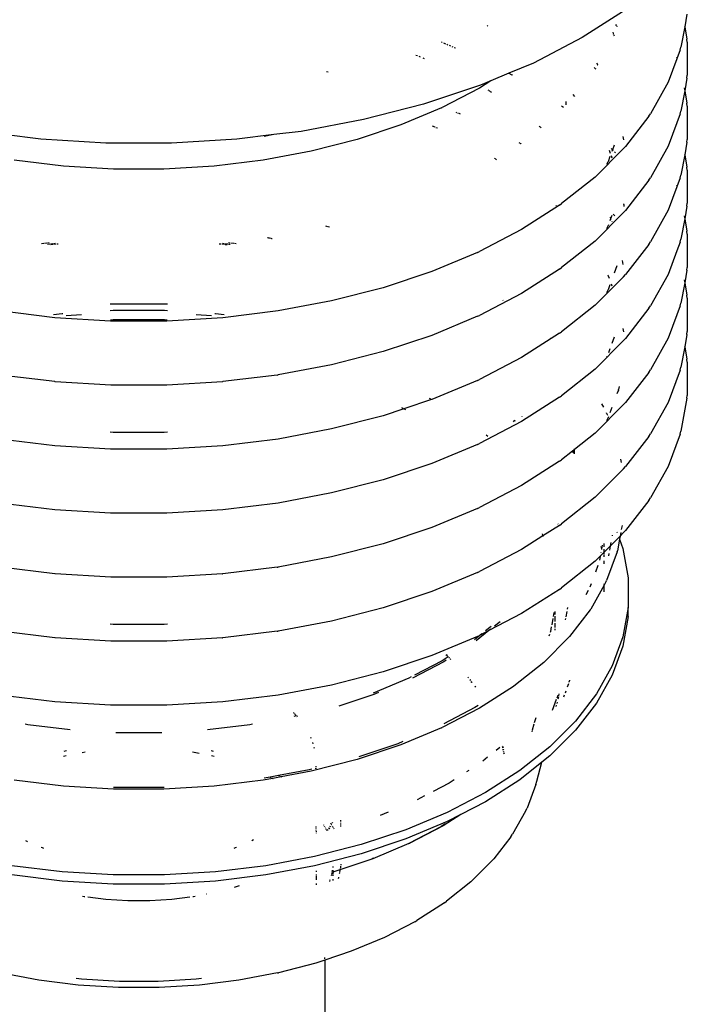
# Model space of a CAD drawing. Extents: x -17300 to -11339, y 1971 to 5059.
# Tile 29 of 81: x -13834 to -13817, y 3147 to 3173. Entities that reach past the tile are written whole.
import ezdxf

# ---------------------------------------------------------------- set-up
doc = ezdxf.new("R2010")
doc.units = 0
doc.header["$MEASUREMENT"] = 0
doc.layers.get('0').update_dxf_attribs({"linetype": 'CONTINUOUS'})
doc.layers.add('TANK-SLOPE', color=2, linetype='CONTINUOUS')

# ---------------------------------------------------------------- blocks, each defined once
blk = doc.blocks.new('5-6 TANKS')
for p, q in [((-75.654, 68.686), (-76.215, 68.327)), ((-74.88, 68.627), (-74.909, 68.467)), ((-77.426, 68.481), (-77.418, 68.475)), ((-75.827, 68.398), (-75.821, 68.381)), ((-75.82, 68.377), (-75.818, 68.373)), ((-75.816, 68.369), (-75.81, 68.352)), ((-75.792, 68.493), (-75.783, 68.484)), ((-75.781, 68.482), (-75.779, 68.48)), ((-75.776, 68.477), (-75.768, 68.468)), ((-74.909, 68.467), (-74.957, 68.206)), ((-74.91, 68.474), (-74.909, 68.467)), ((-74.909, 68.467), (-74.88, 68.307)), ((-78.012, 68.272), (-78, 68.267)), ((-77.987, 68.261), (-77.959, 68.249)), ((-77.944, 68.243), (-77.928, 68.237)), ((-76.215, 68.327), (-76.837, 68.003)), ((-74.876, 68.27), (-74.88, 68.307)), ((-74.876, 68.27), (-74.876, 67.847)), ((-77.912, 68.23), (-77.896, 68.223)), ((-77.88, 68.216), (-77.864, 68.209)), ((-77.848, 68.203), (-77.831, 68.196)), ((-74.968, 68.17), (-75.009, 68.058)), ((-74.968, 68.17), (-74.957, 68.206)), ((-78.336, 68.105), (-78.318, 68.098)), ((-78.301, 68.091), (-78.283, 68.083)), ((-78.249, 68.069), (-78.232, 68.062)), ((-76.837, 68.003), (-77.151, 67.872)), ((-76.033, 68.002), (-76.023, 67.984)), ((-75.009, 68.058), (-75.12, 67.757)), ((-75.015, 68.074), (-75.009, 68.058)), ((-75.009, 68.058), (-75.007, 68.052)), ((-79.478, 67.894), (-79.454, 67.889)), ((-77.151, 67.872), (-77.382, 67.775)), ((-77.151, 67.872), (-77.115, 67.853)), ((-76.063, 67.944), (-76.057, 67.939)), ((-76.054, 67.937), (-76.051, 67.934)), ((-76.051, 67.934), (-76.044, 67.928)), ((-76.021, 67.981), (-76.018, 67.975)), ((-76.017, 67.973), (-76.015, 67.97)), ((-77.382, 67.775), (-77.525, 67.683)), ((-77.382, 67.775), (-77.514, 67.719)), ((-77.11, 67.851), (-77.105, 67.848)), ((-75.12, 67.757), (-75.346, 67.355)), ((-74.88, 67.809), (-74.909, 67.65)), ((-74.88, 67.809), (-74.876, 67.847)), ((-77.514, 67.719), (-78.239, 67.477)), ((-77.525, 67.683), (-78.003, 67.435)), ((-77.419, 67.659), (-77.412, 67.655)), ((-77.408, 67.652), (-77.4, 67.647)), ((-77.395, 67.644), (-77.391, 67.641)), ((-77.386, 67.638), (-77.371, 67.629)), ((-74.909, 67.65), (-74.957, 67.389)), ((-74.916, 67.687), (-74.909, 67.65)), ((-74.909, 67.65), (-74.88, 67.49)), ((-76.424, 67.51), (-76.424, 67.469)), ((-76.335, 67.6), (-76.316, 67.576)), ((-74.876, 67.453), (-74.88, 67.49)), ((-78.239, 67.477), (-79.004, 67.281)), ((-78.01, 67.432), (-78.53, 67.214)), ((-78.01, 67.432), (-78.003, 67.435)), ((-77.828, 67.377), (-77.819, 67.373)), ((-77.808, 67.369), (-77.797, 67.364)), ((-76.478, 67.456), (-76.455, 67.438)), ((-74.968, 67.353), (-74.957, 67.389)), ((-74.876, 67.453), (-74.876, 67.029)), ((-79.004, 67.281), (-79.801, 67.131)), ((-77.791, 67.362), (-77.773, 67.354)), ((-75.365, 67.323), (-75.662, 66.939)), ((-75.365, 67.323), (-75.346, 67.355)), ((-75.009, 67.241), (-75.12, 66.94)), ((-75.01, 67.243), (-75.009, 67.241)), ((-74.968, 67.353), (-75.009, 67.241)), ((-75.009, 67.241), (-75.007, 67.236)), ((-79.801, 67.131), (-80.149, 67.089)), ((-78.53, 67.214), (-79.086, 67.028)), ((-78.13, 67.202), (-78.095, 67.187)), ((-78.082, 67.182), (-78.062, 67.174)), ((-76.763, 67.195), (-76.756, 67.189)), ((-76.754, 67.188), (-76.745, 67.181)), ((-76.743, 67.179), (-76.74, 67.176)), ((-83.122, 67.031), (-83.593, 67.089)), ((-82.29, 66.98), (-83.122, 67.031)), ((-80.62, 67.031), (-81.452, 66.98)), ((-80.149, 67.089), (-80.62, 67.031)), ((-80.149, 67.089), (-80.271, 67.066)), ((-79.086, 67.028), (-79.672, 66.877)), ((-77.023, 66.988), (-77.015, 66.984)), ((-75.696, 67.066), (-75.689, 67.023)), ((-74.88, 66.992), (-74.909, 66.833)), ((-74.88, 66.992), (-74.876, 67.029)), ((-81.452, 66.98), (-82.29, 66.98)), ((-79.672, 66.877), (-80.283, 66.763)), ((-77.012, 66.982), (-77.002, 66.977)), ((-77, 66.976), (-76.995, 66.973)), ((-75.688, 66.911), (-76.051, 66.548)), ((-75.873, 66.889), (-75.86, 66.852)), ((-75.848, 66.914), (-75.829, 66.896)), ((-75.829, 66.896), (-75.837, 66.875)), ((-75.808, 66.954), (-75.829, 66.896)), ((-75.829, 66.896), (-75.823, 66.889)), ((-75.802, 66.868), (-75.79, 66.856)), ((-75.688, 66.911), (-75.662, 66.939)), ((-75.12, 66.94), (-75.346, 66.538)), ((-82.831, 66.686), (-83.459, 66.763)), ((-80.283, 66.763), (-80.911, 66.686)), ((-77.333, 66.787), (-77.331, 66.785)), ((-77.328, 66.784), (-77.326, 66.782)), ((-77.323, 66.781), (-77.308, 66.771)), ((-75.888, 66.737), (-75.905, 66.708)), ((-75.888, 66.737), (-75.886, 66.741)), ((-75.886, 66.741), (-75.885, 66.743)), ((-75.862, 66.808), (-75.885, 66.743)), ((-75.848, 66.821), (-75.838, 66.794)), ((-74.909, 66.833), (-74.957, 66.571)), ((-74.91, 66.84), (-74.909, 66.833)), ((-74.909, 66.833), (-74.88, 66.673)), ((-82.192, 66.647), (-82.831, 66.686)), ((-81.55, 66.647), (-82.192, 66.647)), ((-80.911, 66.686), (-81.55, 66.647)), ((-74.876, 66.636), (-74.88, 66.673)), ((-74.876, 66.636), (-74.876, 66.213)), ((-76.051, 66.548), (-76.478, 66.209)), ((-75.365, 66.506), (-75.662, 66.121)), ((-75.365, 66.506), (-75.346, 66.538)), ((-74.968, 66.536), (-75.009, 66.424)), ((-74.968, 66.536), (-74.957, 66.571)), ((-75.009, 66.424), (-75.12, 66.123)), ((-75.015, 66.439), (-75.009, 66.424)), ((-75.009, 66.424), (-75.007, 66.418)), ((-76.505, 66.188), (-76.989, 65.878)), ((-76.554, 66.188), (-76.546, 66.181)), ((-76.505, 66.188), (-76.478, 66.209)), ((-75.688, 66.206), (-75.687, 66.202)), ((-75.688, 66.094), (-75.662, 66.121)), ((-75.687, 66.199), (-75.687, 66.202)), ((-75.687, 66.196), (-75.687, 66.199)), ((-75.687, 66.196), (-75.687, 66.172)), ((-75.12, 66.123), (-75.346, 65.721)), ((-74.88, 66.175), (-74.909, 66.016)), ((-74.88, 66.175), (-74.876, 66.213)), ((-75.688, 66.094), (-76.051, 65.731)), ((-75.853, 66.016), (-75.862, 65.99)), ((-75.86, 66.035), (-75.853, 66.016)), ((-75.837, 66.057), (-75.853, 66.016)), ((-75.853, 66.016), (-75.848, 66.004)), ((-75.822, 66.072), (-75.801, 66.051)), ((-74.909, 66.016), (-74.957, 65.755)), ((-74.916, 66.053), (-74.909, 66.016)), ((-74.909, 66.016), (-74.88, 65.856)), ((-79.491, 65.924), (-79.466, 65.917)), ((-79.457, 65.915), (-79.441, 65.911)), ((-76.989, 65.878), (-77.526, 65.598)), ((-75.888, 65.92), (-75.908, 65.886)), ((-75.888, 65.92), (-75.886, 65.925)), ((-75.886, 65.925), (-75.885, 65.926)), ((-75.881, 65.938), (-75.885, 65.926)), ((-75.839, 65.98), (-75.838, 65.977)), ((-74.876, 65.819), (-74.88, 65.856)), ((-80.23, 65.775), (-80.223, 65.774)), ((-80.216, 65.772), (-80.21, 65.771)), ((-80.203, 65.77), (-80.184, 65.766)), ((-80.179, 65.765), (-80.168, 65.763)), ((-76.051, 65.731), (-76.478, 65.391)), ((-74.968, 65.718), (-74.957, 65.755)), ((-74.876, 65.819), (-74.876, 65.395)), ((-83.113, 65.699), (-83.082, 65.703)), ((-83.073, 65.704), (-83.044, 65.708)), ((-83.036, 65.69), (-83.005, 65.694)), ((-83.034, 65.709), (-83.014, 65.712)), ((-82.997, 65.685), (-82.966, 65.689)), ((-82.996, 65.695), (-82.968, 65.699)), ((-82.957, 65.7), (-82.937, 65.702)), ((-82.957, 65.69), (-82.928, 65.694)), ((-82.918, 65.695), (-82.898, 65.697)), ((-80.844, 65.697), (-80.824, 65.695)), ((-80.814, 65.694), (-80.776, 65.689)), ((-80.805, 65.702), (-80.785, 65.7)), ((-80.774, 65.699), (-80.737, 65.694)), ((-80.768, 65.688), (-80.745, 65.685)), ((-80.728, 65.712), (-80.708, 65.709)), ((-80.728, 65.693), (-80.706, 65.69)), ((-80.698, 65.708), (-80.66, 65.703)), ((-80.652, 65.702), (-80.629, 65.699)), ((-75.365, 65.688), (-75.662, 65.304)), ((-75.365, 65.688), (-75.346, 65.721)), ((-75.009, 65.607), (-75.12, 65.305)), ((-75.01, 65.609), (-75.009, 65.607)), ((-74.968, 65.718), (-75.009, 65.607)), ((-75.009, 65.607), (-75.007, 65.6)), ((-77.553, 65.586), (-78.134, 65.342)), ((-77.553, 65.586), (-77.526, 65.598)), ((-75.705, 65.482), (-75.696, 65.432)), ((-76.505, 65.371), (-76.989, 65.061)), ((-76.505, 65.371), (-76.478, 65.391)), ((-75.773, 65.414), (-75.808, 65.32)), ((-74.88, 65.358), (-74.909, 65.198)), ((-74.88, 65.358), (-74.876, 65.395)), ((-78.134, 65.342), (-78.756, 65.135)), ((-75.688, 65.276), (-76.051, 64.913)), ((-75.89, 65.297), (-75.888, 65.294)), ((-75.886, 65.29), (-75.888, 65.294)), ((-75.885, 65.288), (-75.886, 65.29)), ((-75.885, 65.288), (-75.873, 65.255)), ((-75.688, 65.276), (-75.662, 65.304)), ((-75.12, 65.305), (-75.346, 64.903)), ((-74.916, 65.236), (-74.909, 65.198)), ((-78.756, 65.135), (-79.412, 64.966)), ((-75.888, 65.103), (-75.908, 65.069)), ((-75.888, 65.103), (-75.886, 65.107)), ((-75.886, 65.107), (-75.885, 65.109)), ((-75.862, 65.172), (-75.885, 65.109)), ((-75.848, 65.186), (-75.838, 65.159)), ((-74.909, 65.198), (-74.957, 64.937)), ((-74.909, 65.198), (-74.88, 65.038)), ((-76.989, 65.061), (-77.526, 64.782)), ((-77.229, 64.975), (-77.224, 64.972)), ((-74.876, 65.001), (-74.88, 65.038)), ((-74.876, 65.001), (-74.876, 64.578)), ((-82.196, 64.923), (-82.237, 64.926)), ((-81.546, 64.923), (-82.196, 64.923)), ((-81.505, 64.926), (-81.546, 64.923)), ((-79.412, 64.966), (-80.095, 64.838)), ((-76.051, 64.913), (-76.478, 64.574)), ((-75.365, 64.872), (-75.662, 64.487)), ((-75.365, 64.872), (-75.346, 64.903)), ((-74.968, 64.902), (-75.009, 64.79)), ((-74.968, 64.902), (-74.957, 64.937)), ((-82.944, 64.752), (-83.647, 64.838)), ((-82.961, 64.794), (-82.849, 64.808)), ((-82.23, 64.709), (-82.944, 64.752)), ((-82.849, 64.808), (-82.84, 64.808)), ((-82.799, 64.782), (-82.601, 64.794)), ((-82.238, 64.845), (-82.198, 64.847)), ((-82.234, 64.727), (-82.198, 64.729)), ((-82.198, 64.847), (-81.544, 64.847)), ((-82.198, 64.729), (-81.544, 64.729)), ((-81.544, 64.847), (-81.504, 64.845)), ((-81.544, 64.729), (-81.508, 64.727)), ((-80.798, 64.752), (-81.512, 64.709)), ((-81.141, 64.794), (-80.943, 64.782)), ((-80.902, 64.808), (-80.893, 64.808)), ((-80.893, 64.808), (-80.781, 64.794)), ((-80.095, 64.838), (-80.798, 64.752)), ((-77.553, 64.77), (-78.134, 64.526)), ((-77.553, 64.77), (-77.526, 64.782)), ((-75.009, 64.79), (-75.12, 64.489)), ((-75.01, 64.792), (-75.009, 64.79)), ((-75.009, 64.79), (-75.007, 64.784)), ((-81.512, 64.709), (-82.23, 64.709)), ((-75.696, 64.614), (-75.688, 64.572)), ((-78.134, 64.526), (-78.756, 64.319)), ((-76.505, 64.554), (-76.989, 64.244)), ((-76.619, 64.493), (-76.617, 64.491)), ((-76.505, 64.554), (-76.478, 64.574)), ((-75.808, 64.502), (-75.837, 64.423)), ((-75.688, 64.46), (-75.662, 64.487)), ((-75.12, 64.489), (-75.346, 64.087)), ((-74.88, 64.54), (-74.909, 64.381)), ((-74.88, 64.54), (-74.876, 64.578)), ((-75.688, 64.46), (-76.051, 64.097)), ((-75.862, 64.356), (-75.881, 64.305)), ((-74.909, 64.381), (-74.957, 64.12)), ((-74.91, 64.388), (-74.909, 64.381)), ((-74.909, 64.381), (-74.88, 64.222)), ((-78.756, 64.319), (-79.412, 64.15)), ((-76.989, 64.244), (-77.526, 63.964)), ((-75.905, 64.257), (-75.907, 64.254)), ((-74.876, 64.185), (-74.88, 64.222)), ((-79.412, 64.15), (-80.095, 64.022)), ((-76.051, 64.097), (-76.478, 63.757)), ((-74.968, 64.084), (-74.957, 64.12)), ((-74.876, 64.185), (-74.876, 63.761)), ((-82.944, 63.936), (-83.634, 64.02)), ((-80.108, 64.02), (-80.798, 63.936)), ((-80.108, 64.02), (-80.095, 64.022)), ((-75.365, 64.055), (-75.662, 63.67)), ((-75.365, 64.055), (-75.346, 64.087)), ((-74.968, 64.084), (-75.12, 63.671)), ((-82.937, 63.935), (-82.944, 63.936)), ((-82.228, 63.892), (-82.937, 63.935)), ((-81.515, 63.892), (-82.228, 63.892)), ((-80.805, 63.935), (-81.515, 63.892)), ((-80.805, 63.935), (-80.798, 63.936)), ((-77.553, 63.952), (-78.134, 63.708)), ((-77.553, 63.952), (-77.526, 63.964)), ((-75.746, 63.875), (-75.753, 63.835)), ((-78.169, 63.725), (-78.151, 63.715)), ((-76.505, 63.736), (-76.989, 63.426)), ((-76.505, 63.736), (-76.478, 63.757)), ((-75.754, 63.828), (-75.773, 63.78)), ((-75.754, 63.833), (-75.753, 63.835)), ((-75.754, 63.828), (-75.754, 63.833)), ((-74.88, 63.724), (-74.957, 63.303)), ((-74.88, 63.724), (-74.876, 63.761)), ((-78.522, 63.607), (-78.504, 63.598)), ((-78.136, 63.708), (-78.489, 63.59)), ((-78.139, 63.71), (-78.136, 63.708)), ((-78.134, 63.708), (-78.136, 63.708)), ((-75.688, 63.643), (-76.051, 63.279)), ((-75.969, 63.652), (-75.944, 63.609)), ((-75.837, 63.606), (-75.862, 63.539)), ((-75.688, 63.643), (-75.662, 63.67)), ((-75.12, 63.671), (-75.346, 63.269)), ((-78.756, 63.501), (-79.412, 63.332)), ((-78.489, 63.59), (-78.756, 63.501)), ((-78.493, 63.592), (-78.489, 63.59)), ((-78.489, 63.59), (-78.469, 63.579)), ((-76.988, 63.494), (-76.984, 63.491)), ((-75.888, 63.469), (-75.907, 63.436)), ((-75.904, 63.535), (-75.905, 63.538)), ((-75.904, 63.535), (-75.894, 63.507)), ((-75.888, 63.469), (-75.886, 63.473)), ((-75.886, 63.473), (-75.885, 63.474)), ((-75.885, 63.483), (-75.884, 63.479)), ((-75.884, 63.479), (-75.885, 63.474)), ((-75.881, 63.487), (-75.884, 63.479)), ((-75.884, 63.479), (-75.88, 63.47)), ((-76.989, 63.426), (-77.526, 63.147)), ((-77.095, 63.438), (-77.083, 63.428)), ((-77.086, 63.443), (-77.073, 63.435)), ((-82.196, 63.289), (-82.237, 63.292)), ((-81.546, 63.289), (-82.196, 63.289)), ((-81.505, 63.292), (-81.546, 63.289)), ((-79.412, 63.332), (-80.095, 63.204)), ((-77.442, 63.258), (-77.42, 63.241)), ((-76.051, 63.279), (-76.313, 63.071)), ((-75.365, 63.237), (-75.662, 62.852)), ((-75.365, 63.237), (-75.346, 63.269)), ((-74.968, 63.267), (-75.12, 62.854)), ((-74.968, 63.267), (-74.957, 63.303)), ((-82.944, 63.118), (-83.647, 63.204)), ((-82.23, 63.075), (-82.944, 63.118)), ((-80.798, 63.118), (-81.512, 63.075)), ((-80.095, 63.204), (-80.798, 63.118)), ((-77.553, 63.135), (-78.134, 62.891)), ((-77.553, 63.135), (-77.526, 63.147)), ((-81.512, 63.075), (-82.23, 63.075)), ((-76.341, 63.049), (-76.478, 62.94)), ((-76.342, 63.055), (-76.341, 63.049)), ((-76.32, 63.066), (-76.341, 63.049)), ((-76.341, 63.049), (-76.338, 63.032)), ((-76.32, 63.066), (-76.327, 63.025)), ((-76.318, 63.073), (-76.32, 63.066)), ((-76.313, 63.071), (-76.32, 63.066)), ((-76.313, 63.071), (-76.313, 63.077)), ((-76.313, 63.016), (-76.313, 63.071)), ((-78.134, 62.891), (-78.756, 62.684)), ((-76.505, 62.92), (-76.989, 62.61)), ((-76.505, 62.92), (-76.478, 62.94)), ((-75.728, 62.948), (-75.721, 62.905)), ((-75.688, 62.825), (-75.662, 62.852)), ((-75.12, 62.854), (-75.346, 62.452)), ((-75.688, 62.825), (-76.051, 62.462)), ((-78.756, 62.684), (-79.412, 62.515)), ((-76.989, 62.61), (-77.526, 62.33)), ((-79.412, 62.515), (-80.095, 62.387)), ((-76.051, 62.462), (-76.478, 62.123)), ((-82.944, 62.301), (-83.647, 62.387)), ((-80.095, 62.387), (-80.798, 62.301)), ((-75.365, 62.421), (-75.662, 62.036)), ((-75.365, 62.421), (-75.346, 62.452)), ((-82.23, 62.257), (-82.944, 62.301)), ((-81.512, 62.257), (-82.23, 62.257)), ((-80.798, 62.301), (-81.512, 62.257)), ((-77.553, 62.318), (-78.134, 62.075)), ((-77.553, 62.318), (-77.526, 62.33)), ((-76.505, 62.102), (-76.718, 61.966)), ((-76.525, 62.121), (-76.523, 62.115)), ((-76.505, 62.102), (-76.478, 62.123)), ((-75.707, 62.102), (-75.717, 62.05)), ((-78.134, 62.075), (-78.756, 61.867)), ((-76.718, 61.966), (-76.989, 61.792)), ((-76.727, 61.992), (-76.722, 61.976)), ((-76.719, 61.968), (-76.718, 61.966)), ((-76.718, 61.966), (-76.716, 61.961)), ((-75.732, 61.964), (-75.859, 61.837)), ((-75.834, 61.975), (-75.835, 61.966)), ((-75.775, 62.019), (-75.772, 62.011)), ((-75.732, 61.964), (-75.74, 61.924)), ((-75.724, 62.01), (-75.732, 61.964)), ((-75.688, 62.009), (-75.732, 61.964)), ((-75.688, 62.009), (-75.662, 62.036)), ((-78.756, 61.867), (-79.412, 61.699)), ((-75.961, 61.848), (-75.971, 61.796)), ((-75.937, 61.829), (-75.937, 61.872)), ((-75.859, 61.837), (-75.937, 61.759)), ((-75.859, 61.837), (-75.868, 61.785)), ((-75.85, 61.884), (-75.859, 61.837)), ((-75.74, 61.924), (-75.766, 61.777)), ((-75.741, 61.926), (-75.74, 61.924)), ((-75.74, 61.924), (-75.697, 61.808)), ((-76.989, 61.792), (-77.526, 61.513)), ((-75.937, 61.759), (-76.051, 61.645)), ((-75.978, 61.756), (-75.979, 61.75)), ((-75.978, 61.831), (-75.971, 61.796)), ((-75.971, 61.796), (-75.972, 61.795)), ((-75.937, 61.759), (-75.937, 61.797)), ((-75.937, 61.74), (-75.937, 61.759)), ((-75.937, 61.702), (-75.937, 61.731)), ((-75.769, 61.764), (-75.904, 61.399)), ((-75.876, 61.744), (-75.882, 61.712)), ((-75.769, 61.764), (-75.766, 61.777)), ((-75.697, 61.808), (-75.629, 61.432)), ((-79.412, 61.699), (-80.095, 61.57)), ((-76.051, 61.645), (-76.478, 61.306)), ((-76.017, 61.588), (-76.048, 61.505)), ((-75.988, 61.703), (-75.996, 61.656)), ((-75.937, 61.612), (-75.937, 61.651)), ((-75.937, 61.611), (-75.937, 61.612)), ((-82.944, 61.484), (-83.634, 61.569)), ((-82.937, 61.483), (-82.944, 61.484)), ((-82.228, 61.44), (-82.937, 61.483)), ((-80.805, 61.483), (-81.515, 61.44)), ((-80.805, 61.483), (-80.798, 61.484)), ((-80.108, 61.569), (-80.798, 61.484)), ((-80.108, 61.569), (-80.095, 61.57)), ((-77.553, 61.501), (-78.134, 61.257)), ((-77.553, 61.501), (-77.526, 61.513)), ((-81.515, 61.44), (-82.228, 61.44)), ((-76.103, 61.357), (-76.118, 61.315)), ((-75.937, 61.337), (-76.108, 61.033)), ((-75.909, 61.388), (-75.937, 61.337)), ((-75.937, 61.347), (-75.937, 61.357)), ((-75.937, 61.337), (-75.937, 61.34)), ((-75.937, 61.253), (-75.937, 61.337)), ((-75.909, 61.388), (-75.904, 61.399)), ((-75.629, 61.432), (-75.629, 61.054)), ((-78.134, 61.257), (-78.756, 61.05)), ((-76.505, 61.285), (-76.989, 60.975)), ((-76.505, 61.285), (-76.478, 61.306)), ((-76.14, 61.269), (-76.17, 61.216)), ((-78.756, 61.05), (-79.412, 60.881)), ((-76.989, 60.975), (-77.405, 60.759)), ((-76.577, 60.988), (-76.586, 60.94)), ((-76.563, 61.002), (-76.563, 60.962)), ((-76.413, 61.004), (-76.426, 60.933)), ((-76.404, 61.055), (-76.408, 61.03)), ((-76.115, 61.023), (-76.377, 60.683)), ((-76.115, 61.023), (-76.108, 61.033)), ((-75.629, 61.054), (-75.697, 60.678)), ((-75.629, 60.937), (-75.629, 61.054)), ((-82.196, 60.837), (-82.237, 60.84)), ((-81.546, 60.837), (-82.196, 60.837)), ((-81.505, 60.84), (-81.546, 60.837)), ((-79.412, 60.881), (-80.095, 60.753)), ((-77.262, 60.872), (-77.335, 60.814)), ((-76.591, 60.914), (-76.605, 60.833)), ((-76.563, 60.941), (-76.563, 60.875)), ((-76.563, 60.854), (-76.563, 60.796)), ((-76.43, 60.913), (-76.433, 60.896)), ((-75.629, 60.937), (-75.697, 60.561)), ((-82.944, 60.667), (-83.634, 60.751)), ((-80.108, 60.751), (-80.798, 60.667)), ((-80.108, 60.751), (-80.095, 60.753)), ((-77.405, 60.759), (-77.567, 60.63)), ((-77.405, 60.759), (-77.519, 60.699)), ((-77.495, 60.718), (-77.519, 60.699)), ((-77.377, 60.812), (-77.449, 60.755)), ((-77.381, 60.778), (-77.405, 60.759)), ((-76.635, 60.708), (-76.643, 60.686)), ((-76.622, 60.745), (-76.626, 60.733)), ((-76.61, 60.807), (-76.622, 60.745)), ((-76.563, 60.78), (-76.563, 60.766)), ((-82.937, 60.666), (-82.944, 60.667)), ((-82.228, 60.623), (-82.937, 60.666)), ((-81.515, 60.623), (-82.228, 60.623)), ((-80.805, 60.666), (-81.515, 60.623)), ((-80.805, 60.666), (-80.798, 60.667)), ((-77.553, 60.683), (-78.134, 60.44)), ((-77.519, 60.699), (-77.591, 60.642)), ((-77.553, 60.683), (-77.526, 60.696)), ((-77.519, 60.699), (-77.526, 60.696)), ((-76.385, 60.674), (-76.707, 60.352)), ((-76.385, 60.674), (-76.377, 60.683)), ((-75.697, 60.678), (-75.833, 60.309)), ((-77.949, 60.447), (-77.955, 60.451)), ((-77.954, 60.452), (-77.948, 60.448)), ((-75.697, 60.561), (-75.833, 60.191)), ((-78.134, 60.44), (-78.756, 60.232)), ((-77.979, 60.361), (-78.381, 60.152)), ((-78.002, 60.374), (-78.356, 60.19)), ((-77.925, 60.423), (-78.002, 60.374)), ((-77.949, 60.381), (-77.979, 60.361)), ((-77.939, 60.437), (-77.949, 60.447)), ((-77.948, 60.448), (-77.938, 60.438)), ((-77.925, 60.423), (-77.934, 60.432)), ((-77.933, 60.432), (-77.927, 60.426)), ((-77.911, 60.409), (-77.917, 60.415)), ((-77.916, 60.415), (-77.91, 60.41)), ((-77.891, 60.389), (-77.901, 60.398)), ((-77.9, 60.399), (-77.891, 60.39)), ((-76.707, 60.352), (-77.086, 60.051)), ((-78.756, 60.232), (-79.412, 60.064)), ((-75.833, 60.309), (-76.035, 59.95)), ((-78.428, 60.153), (-78.882, 59.962)), ((-78.396, 60.169), (-78.428, 60.153)), ((-77.667, 60.154), (-77.674, 60.163)), ((-77.673, 60.164), (-77.666, 60.154)), ((-77.641, 60.12), (-77.65, 60.132)), ((-77.649, 60.133), (-77.64, 60.121)), ((-77.622, 60.095), (-77.632, 60.108)), ((-77.631, 60.108), (-77.621, 60.096)), ((-76.39, 60.081), (-76.406, 60.036)), ((-76.383, 60.101), (-76.382, 60.103)), ((-76.382, 60.103), (-76.378, 60.118)), ((-76.377, 60.127), (-76.378, 60.118)), ((-75.833, 60.191), (-76.035, 59.832)), ((-79.412, 60.064), (-80.095, 59.936)), ((-78.814, 59.968), (-78.874, 59.943)), ((-77.576, 60.036), (-77.585, 60.047)), ((-77.584, 60.048), (-77.575, 60.037)), ((-77.094, 60.045), (-77.525, 59.769)), ((-77.094, 60.045), (-77.086, 60.051)), ((-76.513, 59.951), (-76.517, 59.927)), ((-76.425, 59.986), (-76.434, 59.96)), ((-76.035, 59.95), (-76.301, 59.604)), ((-82.944, 59.849), (-83.647, 59.936)), ((-82.23, 59.806), (-82.944, 59.849)), ((-80.798, 59.849), (-81.512, 59.806)), ((-80.095, 59.936), (-80.798, 59.849)), ((-78.874, 59.943), (-79.32, 59.794)), ((-76.564, 59.831), (-76.598, 59.738)), ((-76.547, 59.878), (-76.563, 59.833)), ((-76.526, 59.932), (-76.539, 59.898)), ((-76.537, 59.827), (-76.532, 59.847)), ((-76.526, 59.934), (-76.526, 59.932)), ((-76.526, 59.933), (-76.526, 59.932)), ((-76.52, 59.913), (-76.525, 59.882)), ((-76.444, 59.934), (-76.454, 59.907)), ((-76.035, 59.832), (-76.301, 59.487)), ((-81.512, 59.806), (-82.23, 59.806)), ((-79.901, 59.715), (-79.895, 59.709)), ((-79.888, 59.702), (-79.882, 59.695)), ((-77.525, 59.769), (-78.003, 59.521)), ((-77.584, 59.775), (-77.981, 59.569)), ((-77.544, 59.801), (-77.584, 59.775)), ((-76.547, 59.789), (-76.543, 59.806)), ((-79.864, 59.671), (-79.894, 59.663)), ((-79.875, 59.689), (-79.863, 59.676)), ((-79.857, 59.67), (-79.849, 59.66)), ((-79.855, 59.653), (-79.857, 59.652)), ((-76.808, 59.644), (-76.827, 59.58)), ((-76.301, 59.604), (-76.629, 59.277)), ((-83.287, 59.557), (-83.321, 59.563)), ((-82.748, 59.49), (-83.287, 59.557)), ((-82.157, 59.453), (-82.164, 59.454)), ((-81.585, 59.453), (-82.157, 59.453)), ((-81.578, 59.454), (-81.585, 59.453)), ((-80.455, 59.557), (-80.994, 59.49)), ((-80.421, 59.563), (-80.455, 59.557)), ((-78.01, 59.518), (-78.53, 59.3)), ((-78.01, 59.518), (-78.003, 59.521)), ((-76.855, 59.482), (-76.859, 59.467)), ((-76.831, 59.565), (-76.853, 59.488)), ((-76.301, 59.487), (-76.629, 59.16)), ((-79.682, 59.398), (-79.677, 59.386)), ((-79.657, 59.329), (-79.651, 59.314)), ((-78.505, 59.342), (-78.569, 59.315)), ((-82.821, 59.219), (-82.795, 59.226)), ((-82.795, 59.226), (-82.794, 59.226)), ((-82.595, 59.204), (-82.555, 59.212)), ((-81.187, 59.212), (-81.1, 59.195)), ((-80.948, 59.226), (-80.947, 59.226)), ((-80.947, 59.226), (-80.921, 59.219)), ((-79.638, 59.272), (-79.635, 59.259)), ((-78.53, 59.3), (-79.086, 59.114)), ((-78.569, 59.315), (-79.066, 59.149)), ((-77.266, 59.266), (-77.314, 59.227)), ((-77.23, 59.277), (-77.231, 59.284)), ((-77.23, 59.285), (-77.229, 59.278)), ((-77.227, 59.261), (-77.229, 59.269)), ((-77.228, 59.27), (-77.226, 59.262)), ((-77.222, 59.234), (-77.224, 59.243)), ((-77.223, 59.244), (-77.221, 59.235)), ((-77.217, 59.205), (-77.219, 59.215)), ((-77.218, 59.216), (-77.216, 59.206)), ((-77.213, 59.186), (-77.215, 59.196)), ((-77.214, 59.196), (-77.212, 59.186)), ((-76.629, 59.277), (-77.013, 58.972)), ((-82.832, 59.154), (-82.797, 59.163)), ((-80.945, 59.163), (-80.91, 59.154)), ((-79.086, 59.114), (-79.672, 58.964)), ((-77.423, 59.141), (-77.482, 59.094)), ((-76.732, 59.078), (-77.013, 58.854)), ((-76.794, 58.837), (-76.732, 59.078)), ((-76.629, 59.16), (-76.732, 59.078)), ((-79.698, 58.983), (-80.088, 58.91)), ((-79.672, 58.964), (-80.054, 58.892)), ((-79.665, 58.991), (-79.698, 58.983)), ((-79.617, 59.003), (-79.618, 58.994)), ((-79.615, 59.026), (-79.615, 59.014)), ((-79.615, 59.004), (-79.615, 58.995)), ((-77.663, 58.972), (-77.69, 58.955)), ((-77.013, 58.972), (-77.451, 58.691)), ((-82.831, 58.772), (-83.459, 58.849)), ((-80.283, 58.849), (-80.911, 58.772)), ((-80.161, 58.872), (-80.283, 58.849)), ((-80.195, 58.889), (-80.272, 58.875)), ((-80.199, 58.891), (-80.195, 58.889)), ((-80.088, 58.91), (-80.195, 58.889)), ((-80.195, 58.889), (-80.186, 58.884)), ((-80.176, 58.879), (-80.168, 58.875)), ((-80.163, 58.873), (-80.161, 58.872)), ((-80.054, 58.892), (-80.161, 58.872)), ((-80.161, 58.872), (-80.159, 58.871)), ((-80.091, 58.911), (-80.088, 58.91)), ((-80.088, 58.91), (-80.078, 58.905)), ((-80.068, 58.899), (-80.06, 58.895)), ((-80.056, 58.893), (-80.054, 58.892)), ((-80.054, 58.892), (-80.052, 58.891)), ((-77.847, 58.854), (-77.912, 58.813)), ((-77.013, 58.854), (-77.451, 58.573)), ((-76.808, 58.795), (-76.794, 58.837)), ((-82.192, 58.733), (-82.831, 58.772)), ((-82.188, 58.755), (-82.194, 58.755)), ((-81.55, 58.733), (-82.192, 58.733)), ((-81.554, 58.755), (-82.188, 58.755)), ((-81.548, 58.755), (-81.554, 58.755)), ((-80.911, 58.772), (-81.55, 58.733)), ((-77.912, 58.813), (-78.117, 58.706)), ((-77.451, 58.691), (-77.937, 58.438)), ((-76.808, 58.795), (-76.919, 58.492)), ((-78.228, 58.648), (-78.32, 58.6)), ((-77.451, 58.573), (-77.763, 58.411)), ((-78.689, 58.443), (-78.793, 58.399)), ((-76.938, 58.454), (-77.104, 58.16)), ((-76.938, 58.454), (-76.919, 58.492)), ((-79.295, 58.33), (-79.295, 58.337)), ((-79.295, 58.313), (-79.295, 58.322)), ((-77.937, 58.438), (-78.466, 58.216)), ((-77.937, 58.321), (-78.466, 58.099)), ((-77.763, 58.411), (-77.988, 58.267)), ((-77.763, 58.411), (-77.937, 58.321)), ((-79.612, 58.256), (-79.612, 58.248)), ((-79.612, 58.24), (-79.612, 58.232)), ((-79.612, 58.214), (-79.612, 58.206)), ((-79.611, 58.197), (-79.611, 58.188)), ((-79.516, 58.281), (-79.513, 58.274)), ((-79.509, 58.267), (-79.504, 58.259)), ((-79.496, 58.244), (-79.491, 58.236)), ((-79.487, 58.229), (-79.483, 58.221)), ((-79.478, 58.213), (-79.475, 58.206)), ((-79.46, 58.218), (-79.468, 58.207)), ((-79.443, 58.24), (-79.451, 58.229)), ((-79.441, 58.24), (-79.447, 58.23)), ((-79.429, 58.261), (-79.435, 58.251)), ((-79.426, 58.304), (-79.423, 58.297)), ((-79.419, 58.29), (-79.416, 58.285)), ((-79.416, 58.285), (-79.418, 58.282)), ((-79.412, 58.292), (-79.416, 58.285)), ((-79.416, 58.285), (-79.414, 58.283)), ((-79.402, 58.31), (-79.407, 58.301)), ((-79.406, 58.267), (-79.401, 58.26)), ((-79.397, 58.252), (-79.393, 58.244)), ((-79.388, 58.236), (-79.384, 58.229)), ((-79.295, 58.287), (-79.295, 58.296)), ((-79.295, 58.269), (-79.295, 58.278)), ((-79.295, 58.252), (-79.295, 58.26)), ((-78.466, 58.216), (-79.033, 58.027)), ((-78.02, 58.253), (-78.425, 58.043)), ((-77.988, 58.267), (-78.416, 58.045)), ((-78.02, 58.253), (-78.019, 58.254)), ((-78.019, 58.254), (-78.015, 58.256)), ((-77.962, 58.291), (-78.015, 58.256)), ((-83.293, 58.066), (-83.311, 58.076)), ((-83.289, 58.064), (-83.293, 58.066)), ((-80.41, 58.087), (-80.431, 58.076)), ((-79.611, 58.179), (-79.611, 58.171)), ((-78.466, 58.099), (-79.033, 57.91)), ((-77.127, 58.126), (-77.344, 57.845)), ((-77.127, 58.126), (-77.104, 58.16)), ((-83.101, 57.986), (-83.116, 57.992)), ((-83.082, 57.979), (-83.101, 57.986)), ((-80.641, 57.986), (-80.66, 57.979)), ((-80.626, 57.992), (-80.641, 57.986)), ((-79.033, 58.027), (-79.631, 57.874)), ((-78.425, 58.04), (-78.888, 57.846)), ((-78.425, 58.04), (-78.416, 58.045)), ((-79.631, 57.874), (-80.253, 57.757)), ((-79.033, 57.91), (-79.631, 57.756)), ((-78.901, 57.842), (-79.305, 57.707)), ((-78.901, 57.842), (-78.899, 57.843)), ((-78.899, 57.843), (-78.897, 57.843)), ((-78.878, 57.852), (-78.897, 57.843)), ((-78.888, 57.846), (-78.897, 57.843)), ((-77.371, 57.816), (-77.635, 57.551)), ((-77.371, 57.816), (-77.344, 57.845)), ((-82.849, 57.678), (-83.489, 57.757)), ((-80.253, 57.757), (-80.893, 57.678)), ((-79.631, 57.756), (-80.253, 57.639)), ((-79.61, 57.692), (-79.61, 57.679)), ((-79.405, 57.699), (-79.406, 57.691)), ((-79.396, 57.747), (-79.398, 57.733)), ((-79.393, 57.734), (-79.393, 57.748)), ((-79.393, 57.694), (-79.393, 57.702)), ((-79.393, 57.67), (-79.393, 57.688)), ((-79.305, 57.707), (-79.385, 57.68)), ((-79.307, 57.695), (-79.311, 57.671)), ((-79.305, 57.707), (-79.306, 57.699)), ((-79.302, 57.722), (-79.305, 57.707)), ((-79.297, 57.751), (-79.3, 57.731)), ((-79.295, 57.777), (-79.295, 57.764)), ((-82.849, 57.561), (-83.489, 57.639)), ((-82.198, 57.639), (-82.849, 57.678)), ((-82.198, 57.521), (-82.849, 57.561)), ((-81.544, 57.639), (-82.198, 57.639)), ((-80.893, 57.678), (-81.544, 57.639)), ((-80.893, 57.561), (-81.544, 57.521)), ((-80.253, 57.639), (-80.893, 57.561)), ((-79.609, 57.647), (-79.609, 57.639)), ((-79.609, 57.632), (-79.609, 57.619)), ((-79.609, 57.616), (-79.609, 57.599)), ((-79.609, 57.593), (-79.609, 57.579)), ((-79.439, 57.561), (-79.441, 57.555)), ((-79.433, 57.577), (-79.438, 57.565)), ((-79.415, 57.643), (-79.417, 57.629)), ((-79.41, 57.668), (-79.414, 57.649)), ((-79.407, 57.684), (-79.41, 57.67)), ((-79.393, 57.644), (-79.393, 57.666)), ((-79.393, 57.629), (-79.393, 57.637)), ((-79.393, 57.569), (-79.393, 57.587)), ((-79.392, 57.678), (-79.385, 57.68)), ((-79.324, 57.603), (-79.328, 57.591)), ((-79.322, 57.611), (-79.324, 57.603)), ((-79.313, 57.663), (-79.314, 57.655)), ((-81.544, 57.521), (-82.198, 57.521)), ((-80.589, 57.5), (-80.653, 57.479)), ((-79.609, 57.532), (-79.609, 57.521)), ((-79.609, 57.518), (-79.609, 57.512)), ((-77.635, 57.551), (-77.946, 57.305)), ((-82.568, 57.362), (-82.589, 57.366)), ((-82.558, 57.361), (-82.568, 57.362)), ((-82.292, 57.328), (-82.523, 57.357)), ((-82.012, 57.311), (-82.292, 57.328)), ((-81.73, 57.311), (-82.012, 57.311)), ((-81.45, 57.328), (-81.73, 57.311)), ((-81.219, 57.357), (-81.45, 57.328)), ((-81.174, 57.362), (-81.184, 57.361)), ((-81.153, 57.366), (-81.174, 57.362)), ((-81.002, 57.395), (-81.006, 57.394)), ((-77.973, 57.283), (-78.324, 57.058)), ((-77.973, 57.283), (-77.946, 57.305)), ((-78.352, 57.043), (-78.324, 57.058)), ((-78.352, 57.043), (-78.739, 56.842)), ((-78.739, 56.842), (-79.161, 56.665)), ((-79.161, 56.665), (-79.498, 56.553)), ((-79.498, 56.568), (-79.498, 56.585)), ((-79.498, 56.553), (-79.498, 56.557)), ((-79.612, 56.515), (-80.088, 56.392)), ((-79.498, 56.553), (-79.612, 56.515)), ((-79.498, 56.553), (-79.498, 55.774)), ((-83.148, 56.296), (-83.639, 56.389)), ((-82.603, 56.31), (-82.671, 56.318)), ((-82.116, 56.28), (-82.603, 56.31)), ((-81.139, 56.31), (-81.626, 56.28)), ((-81.071, 56.318), (-81.139, 56.31)), ((-80.103, 56.389), (-80.594, 56.296)), ((-80.103, 56.389), (-80.088, 56.392)), ((-82.643, 56.234), (-83.148, 56.296)), ((-82.129, 56.203), (-82.643, 56.234)), ((-81.613, 56.203), (-82.129, 56.203)), ((-81.626, 56.28), (-82.116, 56.28)), ((-81.099, 56.234), (-81.613, 56.203)), ((-80.594, 56.296), (-81.099, 56.234))]:
    blk.add_line(p, q)

msp = doc.modelspace()

# ---------------------------------------------------------------- block references
at = {"layer": 'TANK-SLOPE', "xscale": 2, "yscale": 2, "zscale": 2}
msp.add_blockref('5-6 TANKS', (-13667.091, 3035.433, 0), dxfattribs=at)

doc.saveas('drawing.dxf')
